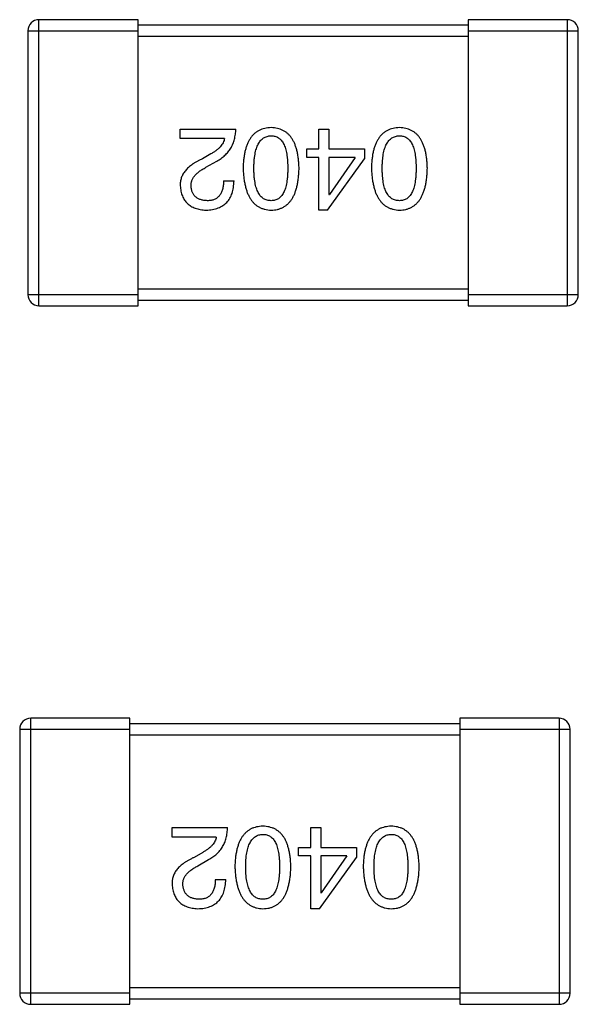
# Model space of a CAD drawing. Header units: millimetres. Extents: x 134 to 283, y 142 to 332.
# Tile 51 of 145: x 207.25 to 208.26, y 172.83 to 174.62. Entities that reach past the tile are written whole.
import ezdxf

# ---------------------------------------------------------------- set-up
doc = ezdxf.new("R2010")
doc.units = ezdxf.units.MM
doc.header["$LTSCALE"] = 0.1
doc.layers.get('0').update_dxf_attribs({"linetype": 'CONTINUOUS'})

msp = doc.modelspace()

# ---------------------------------------------------------------- linework, layer by layer
at = {"color": 7, "linetype": 'Continuous'}
for p, q in [((207.4603, 174.6203), (207.2803, 174.6203)), ((207.2803, 174.1003), (207.2803, 174.6203)), ((207.4603, 174.1003), (207.4603, 174.6203)), ((208.2403, 174.6203), (208.0603, 174.6203)), ((208.0603, 174.6203), (208.0603, 174.1003)), ((208.2403, 174.6203), (208.2403, 174.1003)), ((207.2603, 174.6003), (207.4603, 174.6003)), ((207.2603, 174.6003), (207.2603, 174.1203)), ((208.0603, 174.6103), (207.4603, 174.6103)), ((208.0603, 174.6003), (208.2603, 174.6003)), ((208.2603, 174.1203), (208.2603, 174.6003)), ((207.4603, 174.5903), (208.0603, 174.5903)), ((207.5371, 174.4215), (207.6379, 174.4215)), ((207.5371, 174.4043), (207.5371, 174.4215)), ((207.7891, 174.4215), (207.8072, 174.4215)), ((207.7891, 174.3855), (207.7891, 174.4215)), ((207.8072, 174.4215), (207.8072, 174.3855)), ((207.6174, 174.4043), (207.5371, 174.4043)), ((207.767, 174.3855), (207.7891, 174.3855)), ((207.767, 174.3699), (207.767, 174.3855)), ((207.8072, 174.3855), (207.8719, 174.3855)), ((207.8719, 174.3855), (207.8719, 174.3674)), ((207.5929, 174.3765), (207.5773, 174.3674)), ((207.7891, 174.3699), (207.767, 174.3699)), ((207.7891, 174.274), (207.7891, 174.3699)), ((207.8047, 174.274), (207.8719, 174.3674)), ((207.8547, 174.3699), (207.8072, 174.3699)), ((207.8072, 174.3699), (207.8072, 174.3027)), ((207.8547, 174.3699), (207.808, 174.3027)), ((207.5838, 174.3519), (207.6035, 174.3633)), ((207.6158, 174.3273), (207.6347, 174.3273)), ((207.8072, 174.3027), (207.808, 174.3027)), ((207.8047, 174.274), (207.7891, 174.274)), ((207.4603, 174.1203), (207.2603, 174.1203)), ((208.0603, 174.1303), (207.4603, 174.1303)), ((208.2603, 174.1203), (208.0603, 174.1203)), ((207.2803, 174.1003), (207.4603, 174.1003)), ((207.4603, 174.1103), (208.0603, 174.1103)), ((208.0603, 174.1003), (208.2403, 174.1003)), ((207.4453, 173.3503), (207.2653, 173.3503)), ((207.2653, 172.8303), (207.2653, 173.3503)), ((207.4453, 172.8303), (207.4453, 173.3503)), ((208.2253, 173.3503), (208.0453, 173.3503)), ((208.0453, 173.3503), (208.0453, 172.8303)), ((208.2253, 173.3503), (208.2253, 172.8303)), ((207.2453, 173.3303), (207.4453, 173.3303)), ((207.2453, 173.3303), (207.2453, 172.8503)), ((208.0453, 173.3403), (207.4453, 173.3403)), ((208.0453, 173.3303), (208.2453, 173.3303)), ((208.2453, 172.8503), (208.2453, 173.3303)), ((207.4453, 173.3203), (208.0453, 173.3203)), ((207.5222, 173.1515), (207.623, 173.1515)), ((207.5222, 173.1343), (207.5222, 173.1515)), ((207.7742, 173.1515), (207.7922, 173.1515)), ((207.7742, 173.1155), (207.7742, 173.1515)), ((207.7922, 173.1515), (207.7922, 173.1155)), ((207.6025, 173.1343), (207.5222, 173.1343)), ((207.7521, 173.1155), (207.7742, 173.1155)), ((207.7521, 173.0999), (207.7521, 173.1155)), ((207.7922, 173.1155), (207.857, 173.1155)), ((207.857, 173.1155), (207.857, 173.0974)), ((207.5779, 173.1065), (207.5624, 173.0974)), ((207.7742, 173.0999), (207.7521, 173.0999)), ((207.7742, 173.004), (207.7742, 173.0999)), ((207.7898, 173.004), (207.857, 173.0974)), ((207.8398, 173.0999), (207.7922, 173.0999)), ((207.7922, 173.0999), (207.7922, 173.0327)), ((207.8398, 173.0999), (207.7931, 173.0327)), ((207.5689, 173.0819), (207.5886, 173.0933)), ((207.6009, 173.0573), (207.6198, 173.0573)), ((207.7922, 173.0327), (207.7931, 173.0327)), ((207.7898, 173.004), (207.7742, 173.004)), ((207.4453, 172.8503), (207.2453, 172.8503)), ((208.0453, 172.8603), (207.4453, 172.8603)), ((208.2453, 172.8503), (208.0453, 172.8503)), ((207.2653, 172.8303), (207.4453, 172.8303)), ((207.4453, 172.8403), (208.0453, 172.8403)), ((208.0453, 172.8303), (208.2253, 172.8303))]:
    msp.add_line(p, q, dxfattribs=at)
for centre, start, end in [((207.2803, 174.6003), 90, 180), ((208.2403, 174.6003), 0, 90), ((207.2803, 174.1203), 180, 270), ((208.2403, 174.1203), 270, 0), ((207.2653, 173.3303), 90, 180), ((208.2253, 173.3303), 0, 90), ((207.2653, 172.8503), 180, 270), ((208.2253, 172.8503), 270, 0)]:
    msp.add_arc(centre, 0.02, start, end, dxfattribs=at)
for points, knots in [([(207.6035, 174.3633), (207.6049, 174.3641), (207.6076, 174.3656), (207.6114, 174.3681), (207.615, 174.3708), (207.6183, 174.3737), (207.6213, 174.3767), (207.6241, 174.38), (207.6267, 174.3833), (207.629, 174.3869), (207.631, 174.3906), (207.6328, 174.3945), (207.6343, 174.3986), (207.6355, 174.4029), (207.6365, 174.4073), (207.6373, 174.4119), (207.6378, 174.4167), (207.6379, 174.4199), (207.6379, 174.4215)], [0, 0, 0, 0, 0.065828, 0.130094, 0.192451, 0.254037, 0.313974, 0.373757, 0.433048, 0.492243, 0.551902, 0.611758, 0.672678, 0.734814, 0.798569, 0.863693, 0.930488, 1, 1, 1, 1]), ([(207.7021, 174.424), (207.7001, 174.4239), (207.6962, 174.4237), (207.6906, 174.4228), (207.6853, 174.4213), (207.6804, 174.4192), (207.6759, 174.4165), (207.6717, 174.4133), (207.668, 174.4095), (207.6646, 174.4052), (207.6616, 174.4002), (207.659, 174.3947), (207.6568, 174.3887), (207.6549, 174.3821), (207.6534, 174.3749), (207.6523, 174.3672), (207.6515, 174.3589), (207.6513, 174.3532), (207.6512, 174.3502)], [0, 0, 0, 0, 0.059134, 0.115603, 0.169236, 0.221572, 0.273254, 0.32474, 0.377319, 0.431815, 0.488555, 0.548609, 0.612242, 0.680182, 0.75251, 0.829782, 0.91231, 1, 1, 1, 1]), ([(207.7529, 174.3502), (207.7528, 174.3532), (207.7526, 174.3589), (207.7518, 174.3672), (207.7507, 174.3749), (207.7492, 174.3821), (207.7473, 174.3887), (207.7451, 174.3947), (207.7425, 174.4002), (207.7395, 174.4051), (207.7361, 174.4095), (207.7324, 174.4133), (207.7282, 174.4165), (207.7237, 174.4192), (207.7188, 174.4213), (207.7136, 174.4228), (207.7079, 174.4237), (207.704, 174.4239), (207.7021, 174.424)], [0, 0, 0, 0, 0.087693, 0.170223, 0.247496, 0.319826, 0.387768, 0.451403, 0.511459, 0.568358, 0.622671, 0.675251, 0.726739, 0.778422, 0.830759, 0.884394, 0.940865, 1, 1, 1, 1]), ([(207.9352, 174.424), (207.9332, 174.4239), (207.9293, 174.4237), (207.9237, 174.4228), (207.9185, 174.4213), (207.9136, 174.4192), (207.909, 174.4165), (207.9049, 174.4133), (207.9011, 174.4095), (207.8978, 174.4052), (207.8948, 174.4002), (207.8922, 174.3947), (207.8899, 174.3887), (207.8881, 174.3821), (207.8865, 174.3749), (207.8855, 174.3672), (207.8847, 174.3589), (207.8845, 174.3532), (207.8844, 174.3502)], [0, 0, 0, 0, 0.059134, 0.115603, 0.169236, 0.221572, 0.273254, 0.32474, 0.377319, 0.431815, 0.488555, 0.548609, 0.612242, 0.680182, 0.75251, 0.829782, 0.91231, 1, 1, 1, 1]), ([(207.986, 174.3502), (207.9859, 174.3532), (207.9857, 174.3589), (207.985, 174.3672), (207.9839, 174.3749), (207.9823, 174.3821), (207.9805, 174.3887), (207.9782, 174.3947), (207.9756, 174.4002), (207.9726, 174.4051), (207.9693, 174.4095), (207.9655, 174.4133), (207.9614, 174.4165), (207.9569, 174.4192), (207.952, 174.4213), (207.9467, 174.4228), (207.9411, 174.4237), (207.9372, 174.4239), (207.9352, 174.424)], [0, 0, 0, 0, 0.087693, 0.170223, 0.247496, 0.319826, 0.387768, 0.451403, 0.511459, 0.568358, 0.622671, 0.675251, 0.726739, 0.778422, 0.830759, 0.884394, 0.940865, 1, 1, 1, 1]), ([(207.6174, 174.4043), (207.6172, 174.403), (207.6167, 174.4004), (207.615, 174.3966), (207.6129, 174.393), (207.6101, 174.3894), (207.6067, 174.386), (207.6026, 174.3827), (207.598, 174.3794), (207.5946, 174.3775), (207.5929, 174.3765)], [0, 0, 0, 0, 0.103034, 0.208166, 0.318255, 0.434664, 0.559728, 0.695394, 0.841708, 1, 1, 1, 1]), ([(207.6709, 174.3502), (207.6709, 174.3526), (207.671, 174.3571), (207.6713, 174.3637), (207.6719, 174.3699), (207.6728, 174.3756), (207.6739, 174.3809), (207.6752, 174.3857), (207.6767, 174.3901), (207.6786, 174.394), (207.6807, 174.3975), (207.683, 174.4006), (207.6855, 174.4032), (207.6884, 174.4053), (207.6914, 174.407), (207.6948, 174.4082), (207.6983, 174.409), (207.7008, 174.4092), (207.7021, 174.4093)], [0, 0, 0, 0, 0.094834, 0.184067, 0.267029, 0.344713, 0.417334, 0.484367, 0.546941, 0.604717, 0.65953, 0.710539, 0.759381, 0.806382, 0.853027, 0.900623, 0.949121, 1, 1, 1, 1]), ([(207.7021, 174.4093), (207.7033, 174.4092), (207.7057, 174.4091), (207.7092, 174.4084), (207.7124, 174.4073), (207.7154, 174.4056), (207.7181, 174.4035), (207.7207, 174.401), (207.7229, 174.3979), (207.7249, 174.3944), (207.7267, 174.3905), (207.7282, 174.3861), (207.7295, 174.3812), (207.7306, 174.3759), (207.7314, 174.3702), (207.7319, 174.3639), (207.7323, 174.3572), (207.7324, 174.3526), (207.7324, 174.3502)], [0, 0, 0, 0, 0.049766, 0.097012, 0.143225, 0.188786, 0.235079, 0.282962, 0.333687, 0.387747, 0.445963, 0.508657, 0.576545, 0.649868, 0.72822, 0.812712, 0.903543, 1, 1, 1, 1]), ([(207.9041, 174.3502), (207.9041, 174.3526), (207.9041, 174.3571), (207.9045, 174.3637), (207.9051, 174.3699), (207.9059, 174.3756), (207.907, 174.3809), (207.9083, 174.3857), (207.9099, 174.3901), (207.9117, 174.394), (207.9138, 174.3975), (207.9161, 174.4006), (207.9187, 174.4032), (207.9215, 174.4053), (207.9246, 174.407), (207.9279, 174.4082), (207.9315, 174.409), (207.9339, 174.4092), (207.9352, 174.4093)], [0, 0, 0, 0, 0.094834, 0.184067, 0.267029, 0.344713, 0.417334, 0.484367, 0.546941, 0.604717, 0.65953, 0.710539, 0.759381, 0.806382, 0.853027, 0.900623, 0.949121, 1, 1, 1, 1]), ([(207.9352, 174.4093), (207.9364, 174.4092), (207.9388, 174.4091), (207.9423, 174.4084), (207.9456, 174.4073), (207.9485, 174.4056), (207.9513, 174.4035), (207.9538, 174.401), (207.956, 174.3979), (207.958, 174.3944), (207.9598, 174.3905), (207.9614, 174.3861), (207.9626, 174.3812), (207.9637, 174.3759), (207.9645, 174.3702), (207.9651, 174.3639), (207.9655, 174.3572), (207.9655, 174.3526), (207.9655, 174.3502)], [0, 0, 0, 0, 0.049766, 0.097012, 0.143225, 0.188786, 0.235079, 0.282962, 0.333687, 0.387747, 0.445963, 0.508657, 0.576545, 0.649868, 0.72822, 0.812712, 0.903543, 1, 1, 1, 1]), ([(207.5773, 174.3674), (207.5756, 174.3667), (207.5723, 174.3651), (207.5676, 174.3626), (207.5632, 174.3601), (207.5591, 174.3574), (207.5554, 174.3546), (207.552, 174.3518), (207.549, 174.3488), (207.5463, 174.3458), (207.544, 174.3427), (207.542, 174.3394), (207.5403, 174.3361), (207.5389, 174.3327), (207.538, 174.3292), (207.5373, 174.3257), (207.537, 174.322), (207.5371, 174.3195), (207.5371, 174.3183)], [0, 0, 0, 0, 0.082731, 0.161257, 0.236138, 0.307554, 0.375712, 0.440848, 0.502916, 0.562567, 0.619798, 0.675716, 0.73039, 0.78386, 0.837315, 0.890547, 0.944917, 1, 1, 1, 1]), ([(207.5568, 174.3174), (207.5567, 174.3183), (207.5566, 174.3199), (207.5568, 174.3223), (207.5572, 174.3247), (207.5578, 174.327), (207.5587, 174.3293), (207.5598, 174.3315), (207.5611, 174.3338), (207.5628, 174.3359), (207.5645, 174.3381), (207.5666, 174.3402), (207.5689, 174.3422), (207.5714, 174.3443), (207.5742, 174.3462), (207.5772, 174.3482), (207.5804, 174.3501), (207.5827, 174.3513), (207.5838, 174.3519)], [0, 0, 0, 0, 0.052237, 0.103888, 0.155485, 0.207395, 0.259864, 0.31356, 0.369176, 0.4266, 0.486836, 0.550048, 0.61567, 0.685271, 0.75824, 0.834614, 0.915635, 1, 1, 1, 1]), ([(207.6512, 174.3502), (207.6514, 174.3472), (207.6516, 174.3414), (207.6525, 174.3329), (207.6537, 174.325), (207.6552, 174.3176), (207.6571, 174.3109), (207.6594, 174.3046), (207.662, 174.299), (207.665, 174.2939), (207.6684, 174.2894), (207.6721, 174.2854), (207.6762, 174.2821), (207.6807, 174.2793), (207.6855, 174.2771), (207.6907, 174.2754), (207.6963, 174.2744), (207.7001, 174.2741), (207.7021, 174.274)], [0, 0, 0, 0, 0.088475, 0.171606, 0.249595, 0.322626, 0.391327, 0.455765, 0.516374, 0.573675, 0.628522, 0.681161, 0.732559, 0.783563, 0.83504, 0.887639, 0.942585, 1, 1, 1, 1]), ([(207.7021, 174.2912), (207.7008, 174.2913), (207.6983, 174.2914), (207.6948, 174.292), (207.6914, 174.2932), (207.6884, 174.2948), (207.6856, 174.297), (207.683, 174.2995), (207.6807, 174.3025), (207.6786, 174.306), (207.6768, 174.31), (207.6752, 174.3144), (207.6739, 174.3192), (207.6728, 174.3245), (207.6719, 174.3303), (207.6713, 174.3365), (207.671, 174.3432), (207.6709, 174.3479), (207.6709, 174.3502)], [0, 0, 0, 0, 0.050604, 0.098688, 0.145699, 0.191791, 0.238625, 0.286717, 0.337546, 0.391814, 0.449755, 0.512106, 0.579685, 0.652048, 0.730262, 0.814146, 0.904281, 1, 1, 1, 1]), ([(207.7324, 174.3502), (207.7324, 174.3479), (207.7323, 174.3432), (207.7319, 174.3365), (207.7314, 174.3303), (207.7306, 174.3245), (207.7295, 174.3192), (207.7282, 174.3144), (207.7267, 174.31), (207.7249, 174.306), (207.7229, 174.3025), (207.7207, 174.2995), (207.7181, 174.297), (207.7154, 174.2948), (207.7124, 174.2932), (207.7092, 174.292), (207.7057, 174.2914), (207.7033, 174.2913), (207.7021, 174.2912)], [0, 0, 0, 0, 0.096452, 0.187278, 0.271765, 0.350519, 0.423437, 0.491321, 0.554011, 0.612224, 0.666281, 0.717003, 0.764884, 0.811423, 0.856783, 0.902993, 0.950236, 1, 1, 1, 1]), ([(207.7021, 174.274), (207.704, 174.2741), (207.7079, 174.2743), (207.7136, 174.2752), (207.7188, 174.2768), (207.7237, 174.279), (207.7282, 174.2817), (207.7324, 174.2851), (207.7361, 174.289), (207.7395, 174.2935), (207.7425, 174.2986), (207.7451, 174.3043), (207.7473, 174.3105), (207.7492, 174.3173), (207.7507, 174.3247), (207.7518, 174.3327), (207.7526, 174.3413), (207.7528, 174.3472), (207.7529, 174.3502)], [0, 0, 0, 0, 0.057911, 0.113262, 0.165956, 0.217443, 0.268511, 0.319665, 0.372, 0.426129, 0.483365, 0.543779, 0.607756, 0.676562, 0.749704, 0.827713, 0.911177, 1, 1, 1, 1]), ([(207.8844, 174.3502), (207.8845, 174.3472), (207.8848, 174.3414), (207.8856, 174.3329), (207.8868, 174.325), (207.8884, 174.3176), (207.8903, 174.3109), (207.8925, 174.3046), (207.8952, 174.299), (207.8982, 174.2939), (207.9016, 174.2894), (207.9053, 174.2854), (207.9094, 174.2821), (207.9139, 174.2793), (207.9187, 174.2771), (207.9239, 174.2754), (207.9294, 174.2744), (207.9332, 174.2741), (207.9352, 174.274)], [0, 0, 0, 0, 0.088475, 0.171606, 0.249595, 0.322626, 0.391327, 0.455765, 0.516374, 0.573675, 0.628522, 0.681161, 0.732559, 0.783563, 0.83504, 0.887639, 0.942585, 1, 1, 1, 1]), ([(207.9352, 174.2912), (207.9339, 174.2913), (207.9315, 174.2914), (207.9279, 174.292), (207.9246, 174.2932), (207.9215, 174.2948), (207.9187, 174.297), (207.9161, 174.2995), (207.9138, 174.3025), (207.9117, 174.306), (207.9099, 174.31), (207.9083, 174.3144), (207.907, 174.3192), (207.9059, 174.3245), (207.9051, 174.3303), (207.9045, 174.3365), (207.9041, 174.3432), (207.9041, 174.3479), (207.9041, 174.3502)], [0, 0, 0, 0, 0.050604, 0.098688, 0.145699, 0.191791, 0.238625, 0.286717, 0.337546, 0.391814, 0.449755, 0.512106, 0.579685, 0.652048, 0.730262, 0.814146, 0.904281, 1, 1, 1, 1]), ([(207.9352, 174.274), (207.9372, 174.2741), (207.9411, 174.2743), (207.9467, 174.2752), (207.952, 174.2768), (207.9569, 174.279), (207.9614, 174.2817), (207.9655, 174.2851), (207.9693, 174.289), (207.9726, 174.2935), (207.9756, 174.2986), (207.9782, 174.3043), (207.9805, 174.3105), (207.9823, 174.3173), (207.9839, 174.3247), (207.985, 174.3327), (207.9857, 174.3413), (207.9859, 174.3472), (207.986, 174.3502)], [0, 0, 0, 0, 0.057911, 0.113262, 0.165956, 0.217443, 0.268511, 0.319665, 0.372, 0.426129, 0.483365, 0.543779, 0.607756, 0.676562, 0.749704, 0.827713, 0.911177, 1, 1, 1, 1]), ([(207.9655, 174.3502), (207.9655, 174.3479), (207.9655, 174.3432), (207.9651, 174.3365), (207.9645, 174.3303), (207.9637, 174.3245), (207.9626, 174.3192), (207.9614, 174.3144), (207.9598, 174.31), (207.958, 174.306), (207.956, 174.3025), (207.9538, 174.2995), (207.9513, 174.297), (207.9485, 174.2948), (207.9455, 174.2932), (207.9423, 174.292), (207.9388, 174.2914), (207.9364, 174.2913), (207.9352, 174.2912)], [0, 0, 0, 0, 0.096452, 0.187278, 0.271765, 0.350519, 0.423437, 0.491321, 0.554011, 0.612224, 0.666281, 0.717003, 0.764884, 0.811423, 0.856783, 0.902993, 0.950236, 1, 1, 1, 1]), ([(207.5371, 174.3183), (207.5373, 174.3166), (207.5375, 174.3133), (207.5383, 174.3085), (207.5394, 174.304), (207.5409, 174.2998), (207.5427, 174.296), (207.5447, 174.2924), (207.5472, 174.2892), (207.55, 174.2862), (207.5531, 174.2836), (207.5565, 174.2813), (207.5603, 174.2793), (207.5644, 174.2776), (207.5688, 174.2762), (207.5735, 174.2751), (207.5786, 174.2744), (207.582, 174.2741), (207.5838, 174.274)], [0, 0, 0, 0, 0.070688, 0.137741, 0.201612, 0.262778, 0.321223, 0.378455, 0.434411, 0.490146, 0.546362, 0.603392, 0.662208, 0.723401, 0.787372, 0.85442, 0.925153, 1, 1, 1, 1]), ([(207.5863, 174.2912), (207.5852, 174.2913), (207.583, 174.2914), (207.5798, 174.2917), (207.5768, 174.2924), (207.574, 174.2931), (207.5715, 174.2941), (207.5691, 174.2952), (207.5669, 174.2966), (207.5649, 174.2981), (207.5632, 174.2999), (207.5617, 174.3018), (207.5603, 174.304), (207.5592, 174.3063), (207.5583, 174.3088), (207.5576, 174.3115), (207.557, 174.3144), (207.5569, 174.3164), (207.5568, 174.3174)], [0, 0, 0, 0, 0.076112, 0.148436, 0.216883, 0.281466, 0.34298, 0.402356, 0.459881, 0.51546, 0.571111, 0.62658, 0.683162, 0.741007, 0.801404, 0.863825, 0.930544, 1, 1, 1, 1]), ([(207.5838, 174.274), (207.5859, 174.2741), (207.5898, 174.2743), (207.5955, 174.2751), (207.6008, 174.2763), (207.6057, 174.2779), (207.6103, 174.2798), (207.6144, 174.2822), (207.6182, 174.2849), (207.6216, 174.2881), (207.6246, 174.2916), (207.6272, 174.2956), (207.6294, 174.2999), (207.6313, 174.3046), (207.6327, 174.3097), (207.6338, 174.3152), (207.6344, 174.3211), (207.6346, 174.3252), (207.6347, 174.3273)], [0, 0, 0, 0, 0.07282, 0.141057, 0.2062, 0.267672, 0.326735, 0.383519, 0.439188, 0.494454, 0.549628, 0.605958, 0.66397, 0.72402, 0.787502, 0.854127, 0.925065, 1, 1, 1, 1]), ([(207.6158, 174.3273), (207.6158, 174.3258), (207.6157, 174.323), (207.6152, 174.3189), (207.6146, 174.3151), (207.6137, 174.3116), (207.6126, 174.3083), (207.6114, 174.3053), (207.6098, 174.3026), (207.6081, 174.3002), (207.6061, 174.2981), (207.6039, 174.2962), (207.6015, 174.2947), (207.5989, 174.2934), (207.596, 174.2924), (207.593, 174.2917), (207.5897, 174.2913), (207.5875, 174.2912), (207.5863, 174.2912)], [0, 0, 0, 0, 0.082594, 0.15978, 0.232961, 0.301462, 0.365595, 0.426678, 0.484662, 0.540809, 0.595146, 0.648401, 0.702272, 0.757102, 0.813447, 0.872233, 0.934055, 1, 1, 1, 1]), ([(207.5886, 173.0933), (207.59, 173.0941), (207.5927, 173.0956), (207.5965, 173.0981), (207.6001, 173.1008), (207.6034, 173.1037), (207.6064, 173.1067), (207.6092, 173.1099), (207.6118, 173.1133), (207.6141, 173.1169), (207.6161, 173.1206), (207.6179, 173.1245), (207.6194, 173.1286), (207.6206, 173.1329), (207.6216, 173.1373), (207.6223, 173.1419), (207.6228, 173.1467), (207.623, 173.1499), (207.623, 173.1515)], [0, 0, 0, 0, 0.065828, 0.130094, 0.192451, 0.254037, 0.313974, 0.373757, 0.433048, 0.492243, 0.551902, 0.611758, 0.672678, 0.734814, 0.798569, 0.863693, 0.930488, 1, 1, 1, 1]), ([(207.6871, 173.154), (207.6852, 173.1539), (207.6813, 173.1537), (207.6756, 173.1528), (207.6704, 173.1513), (207.6655, 173.1492), (207.661, 173.1465), (207.6568, 173.1433), (207.6531, 173.1395), (207.6497, 173.1351), (207.6467, 173.1302), (207.6441, 173.1247), (207.6419, 173.1187), (207.64, 173.1121), (207.6385, 173.1049), (207.6374, 173.0972), (207.6366, 173.0889), (207.6364, 173.0832), (207.6363, 173.0802)], [0, 0, 0, 0, 0.059134, 0.115603, 0.169236, 0.221572, 0.273254, 0.32474, 0.377319, 0.431815, 0.488555, 0.548609, 0.612242, 0.680182, 0.75251, 0.829782, 0.91231, 1, 1, 1, 1]), ([(207.738, 173.0802), (207.7379, 173.0832), (207.7377, 173.0889), (207.7369, 173.0972), (207.7358, 173.1049), (207.7343, 173.1121), (207.7324, 173.1187), (207.7302, 173.1247), (207.7276, 173.1302), (207.7246, 173.1351), (207.7212, 173.1395), (207.7175, 173.1433), (207.7133, 173.1465), (207.7088, 173.1492), (207.7039, 173.1513), (207.6986, 173.1528), (207.693, 173.1537), (207.6891, 173.1539), (207.6871, 173.154)], [0, 0, 0, 0, 0.087693, 0.170223, 0.247496, 0.319826, 0.387768, 0.451403, 0.511459, 0.568358, 0.622671, 0.675251, 0.726739, 0.778422, 0.830759, 0.884394, 0.940865, 1, 1, 1, 1]), ([(207.9203, 173.154), (207.9183, 173.1539), (207.9144, 173.1537), (207.9088, 173.1528), (207.9035, 173.1513), (207.8987, 173.1492), (207.8941, 173.1465), (207.89, 173.1433), (207.8862, 173.1395), (207.8829, 173.1351), (207.8799, 173.1302), (207.8773, 173.1247), (207.875, 173.1187), (207.8732, 173.1121), (207.8716, 173.1049), (207.8705, 173.0972), (207.8698, 173.0889), (207.8696, 173.0832), (207.8695, 173.0802)], [0, 0, 0, 0, 0.059134, 0.115603, 0.169236, 0.221572, 0.273254, 0.32474, 0.377319, 0.431815, 0.488555, 0.548609, 0.612242, 0.680182, 0.75251, 0.829782, 0.91231, 1, 1, 1, 1]), ([(207.9711, 173.0802), (207.971, 173.0832), (207.9708, 173.0889), (207.97, 173.0972), (207.969, 173.1049), (207.9674, 173.1121), (207.9656, 173.1187), (207.9633, 173.1247), (207.9607, 173.1302), (207.9577, 173.1351), (207.9544, 173.1395), (207.9506, 173.1433), (207.9465, 173.1465), (207.9419, 173.1492), (207.937, 173.1513), (207.9318, 173.1528), (207.9262, 173.1537), (207.9223, 173.1539), (207.9203, 173.154)], [0, 0, 0, 0, 0.087693, 0.170223, 0.247496, 0.319826, 0.387768, 0.451403, 0.511459, 0.568358, 0.622671, 0.675251, 0.726739, 0.778422, 0.830759, 0.884394, 0.940865, 1, 1, 1, 1]), ([(207.6025, 173.1343), (207.6023, 173.133), (207.6018, 173.1304), (207.6001, 173.1266), (207.598, 173.123), (207.5951, 173.1194), (207.5917, 173.116), (207.5877, 173.1127), (207.5831, 173.1094), (207.5797, 173.1075), (207.5779, 173.1065)], [0, 0, 0, 0, 0.103034, 0.208166, 0.318255, 0.434664, 0.559728, 0.695394, 0.841708, 1, 1, 1, 1]), ([(207.656, 173.0802), (207.656, 173.0826), (207.6561, 173.0871), (207.6564, 173.0937), (207.657, 173.0999), (207.6579, 173.1056), (207.6589, 173.1109), (207.6603, 173.1157), (207.6618, 173.1201), (207.6637, 173.124), (207.6658, 173.1275), (207.6681, 173.1306), (207.6706, 173.1332), (207.6735, 173.1353), (207.6765, 173.137), (207.6799, 173.1382), (207.6834, 173.139), (207.6859, 173.1392), (207.6871, 173.1392)], [0, 0, 0, 0, 0.094834, 0.184067, 0.267029, 0.344713, 0.417334, 0.484367, 0.546941, 0.604717, 0.65953, 0.710539, 0.759381, 0.806382, 0.853027, 0.900623, 0.949121, 1, 1, 1, 1]), ([(207.6871, 173.1392), (207.6884, 173.1392), (207.6908, 173.1391), (207.6942, 173.1384), (207.6975, 173.1373), (207.7005, 173.1356), (207.7032, 173.1335), (207.7057, 173.131), (207.708, 173.1279), (207.71, 173.1244), (207.7118, 173.1205), (207.7133, 173.1161), (207.7146, 173.1112), (207.7157, 173.1059), (207.7165, 173.1002), (207.717, 173.0939), (207.7174, 173.0872), (207.7175, 173.0826), (207.7175, 173.0802)], [0, 0, 0, 0, 0.049766, 0.097012, 0.143225, 0.188786, 0.235079, 0.282962, 0.333687, 0.387747, 0.445963, 0.508657, 0.576545, 0.649868, 0.72822, 0.812712, 0.903543, 1, 1, 1, 1]), ([(207.8892, 173.0802), (207.8892, 173.0826), (207.8892, 173.0871), (207.8896, 173.0937), (207.8902, 173.0999), (207.891, 173.1056), (207.8921, 173.1109), (207.8934, 173.1157), (207.895, 173.1201), (207.8968, 173.124), (207.8989, 173.1275), (207.9012, 173.1306), (207.9038, 173.1332), (207.9066, 173.1353), (207.9097, 173.137), (207.913, 173.1382), (207.9166, 173.139), (207.919, 173.1392), (207.9203, 173.1392)], [0, 0, 0, 0, 0.094834, 0.184067, 0.267029, 0.344713, 0.417334, 0.484367, 0.546941, 0.604717, 0.65953, 0.710539, 0.759381, 0.806382, 0.853027, 0.900623, 0.949121, 1, 1, 1, 1]), ([(207.9203, 173.1392), (207.9215, 173.1392), (207.9239, 173.1391), (207.9274, 173.1384), (207.9306, 173.1373), (207.9336, 173.1356), (207.9364, 173.1335), (207.9389, 173.131), (207.9411, 173.1279), (207.9431, 173.1244), (207.9449, 173.1205), (207.9465, 173.1161), (207.9477, 173.1112), (207.9488, 173.1059), (207.9496, 173.1002), (207.9502, 173.0939), (207.9506, 173.0872), (207.9506, 173.0826), (207.9506, 173.0802)], [0, 0, 0, 0, 0.049766, 0.097012, 0.143225, 0.188786, 0.235079, 0.282962, 0.333687, 0.387747, 0.445963, 0.508657, 0.576545, 0.649868, 0.72822, 0.812712, 0.903543, 1, 1, 1, 1]), ([(207.5624, 173.0974), (207.5607, 173.0967), (207.5574, 173.0951), (207.5527, 173.0926), (207.5483, 173.0901), (207.5442, 173.0874), (207.5405, 173.0846), (207.5371, 173.0818), (207.5341, 173.0788), (207.5314, 173.0758), (207.5291, 173.0727), (207.5271, 173.0694), (207.5254, 173.0661), (207.524, 173.0627), (207.5231, 173.0592), (207.5224, 173.0557), (207.5221, 173.052), (207.5222, 173.0495), (207.5222, 173.0483)], [0, 0, 0, 0, 0.082731, 0.161257, 0.236138, 0.307554, 0.375712, 0.440848, 0.502916, 0.562567, 0.619798, 0.675716, 0.73039, 0.78386, 0.837315, 0.890547, 0.944917, 1, 1, 1, 1]), ([(207.5419, 173.0474), (207.5418, 173.0483), (207.5417, 173.0499), (207.5419, 173.0523), (207.5423, 173.0546), (207.5429, 173.057), (207.5438, 173.0593), (207.5449, 173.0615), (207.5462, 173.0638), (207.5478, 173.0659), (207.5496, 173.0681), (207.5517, 173.0702), (207.554, 173.0722), (207.5565, 173.0743), (207.5593, 173.0762), (207.5623, 173.0782), (207.5655, 173.0801), (207.5678, 173.0813), (207.5689, 173.0819)], [0, 0, 0, 0, 0.052237, 0.103888, 0.155485, 0.207395, 0.259864, 0.31356, 0.369176, 0.4266, 0.486836, 0.550048, 0.61567, 0.685271, 0.75824, 0.834614, 0.915635, 1, 1, 1, 1]), ([(207.6363, 173.0802), (207.6365, 173.0772), (207.6367, 173.0714), (207.6376, 173.0629), (207.6388, 173.055), (207.6403, 173.0476), (207.6422, 173.0408), (207.6445, 173.0346), (207.6471, 173.029), (207.6501, 173.0239), (207.6535, 173.0194), (207.6572, 173.0154), (207.6613, 173.0121), (207.6658, 173.0093), (207.6706, 173.0071), (207.6758, 173.0054), (207.6814, 173.0044), (207.6852, 173.0041), (207.6871, 173.004)], [0, 0, 0, 0, 0.088475, 0.171606, 0.249595, 0.322626, 0.391327, 0.455765, 0.516374, 0.573675, 0.628522, 0.681161, 0.732559, 0.783563, 0.83504, 0.887639, 0.942585, 1, 1, 1, 1]), ([(207.6871, 173.0212), (207.6859, 173.0213), (207.6834, 173.0214), (207.6799, 173.022), (207.6765, 173.0232), (207.6734, 173.0248), (207.6707, 173.0269), (207.6681, 173.0295), (207.6658, 173.0325), (207.6637, 173.036), (207.6619, 173.04), (207.6603, 173.0444), (207.659, 173.0492), (207.6579, 173.0545), (207.657, 173.0603), (207.6564, 173.0665), (207.6561, 173.0732), (207.656, 173.0779), (207.656, 173.0802)], [0, 0, 0, 0, 0.050604, 0.098688, 0.145699, 0.191791, 0.238625, 0.286717, 0.337546, 0.391814, 0.449755, 0.512106, 0.579685, 0.652048, 0.730262, 0.814146, 0.904281, 1, 1, 1, 1]), ([(207.7175, 173.0802), (207.7175, 173.0779), (207.7174, 173.0732), (207.717, 173.0665), (207.7165, 173.0603), (207.7157, 173.0545), (207.7146, 173.0492), (207.7133, 173.0444), (207.7118, 173.04), (207.71, 173.036), (207.708, 173.0325), (207.7057, 173.0295), (207.7032, 173.0269), (207.7005, 173.0248), (207.6975, 173.0232), (207.6943, 173.022), (207.6908, 173.0214), (207.6884, 173.0213), (207.6871, 173.0212)], [0, 0, 0, 0, 0.096452, 0.187278, 0.271765, 0.350519, 0.423437, 0.491321, 0.554011, 0.612224, 0.666281, 0.717003, 0.764884, 0.811423, 0.856783, 0.902993, 0.950236, 1, 1, 1, 1]), ([(207.6871, 173.004), (207.6891, 173.0041), (207.693, 173.0043), (207.6987, 173.0052), (207.7039, 173.0068), (207.7088, 173.009), (207.7133, 173.0117), (207.7175, 173.0151), (207.7212, 173.019), (207.7246, 173.0235), (207.7276, 173.0286), (207.7302, 173.0343), (207.7324, 173.0405), (207.7343, 173.0473), (207.7358, 173.0547), (207.7369, 173.0627), (207.7377, 173.0713), (207.7379, 173.0772), (207.738, 173.0802)], [0, 0, 0, 0, 0.057911, 0.113262, 0.165956, 0.217443, 0.268511, 0.319665, 0.372, 0.426129, 0.483365, 0.543779, 0.607756, 0.676562, 0.749704, 0.827713, 0.911177, 1, 1, 1, 1]), ([(207.8695, 173.0802), (207.8696, 173.0772), (207.8699, 173.0714), (207.8707, 173.0629), (207.8719, 173.055), (207.8735, 173.0476), (207.8754, 173.0408), (207.8776, 173.0346), (207.8803, 173.029), (207.8833, 173.0239), (207.8867, 173.0194), (207.8904, 173.0154), (207.8945, 173.0121), (207.8989, 173.0093), (207.9038, 173.0071), (207.909, 173.0054), (207.9145, 173.0044), (207.9183, 173.0041), (207.9203, 173.004)], [0, 0, 0, 0, 0.088475, 0.171606, 0.249595, 0.322626, 0.391327, 0.455765, 0.516374, 0.573675, 0.628522, 0.681161, 0.732559, 0.783563, 0.83504, 0.887639, 0.942585, 1, 1, 1, 1]), ([(207.9203, 173.0212), (207.919, 173.0213), (207.9166, 173.0214), (207.913, 173.022), (207.9097, 173.0232), (207.9066, 173.0248), (207.9038, 173.0269), (207.9012, 173.0295), (207.8989, 173.0325), (207.8968, 173.036), (207.895, 173.04), (207.8934, 173.0444), (207.8921, 173.0492), (207.891, 173.0545), (207.8902, 173.0603), (207.8896, 173.0665), (207.8892, 173.0732), (207.8892, 173.0779), (207.8892, 173.0802)], [0, 0, 0, 0, 0.050604, 0.098688, 0.145699, 0.191791, 0.238625, 0.286717, 0.337546, 0.391814, 0.449755, 0.512106, 0.579685, 0.652048, 0.730262, 0.814146, 0.904281, 1, 1, 1, 1]), ([(207.9203, 173.004), (207.9223, 173.0041), (207.9262, 173.0043), (207.9318, 173.0052), (207.9371, 173.0068), (207.942, 173.009), (207.9465, 173.0117), (207.9506, 173.0151), (207.9544, 173.019), (207.9577, 173.0235), (207.9607, 173.0286), (207.9633, 173.0343), (207.9656, 173.0405), (207.9674, 173.0473), (207.969, 173.0547), (207.9701, 173.0627), (207.9708, 173.0713), (207.971, 173.0772), (207.9711, 173.0802)], [0, 0, 0, 0, 0.057911, 0.113262, 0.165956, 0.217443, 0.268511, 0.319665, 0.372, 0.426129, 0.483365, 0.543779, 0.607756, 0.676562, 0.749704, 0.827713, 0.911177, 1, 1, 1, 1]), ([(207.9506, 173.0802), (207.9506, 173.0779), (207.9506, 173.0732), (207.9502, 173.0665), (207.9496, 173.0603), (207.9488, 173.0545), (207.9477, 173.0492), (207.9465, 173.0444), (207.9449, 173.04), (207.9431, 173.036), (207.9411, 173.0325), (207.9389, 173.0295), (207.9364, 173.0269), (207.9336, 173.0248), (207.9306, 173.0232), (207.9274, 173.022), (207.9239, 173.0214), (207.9215, 173.0213), (207.9203, 173.0212)], [0, 0, 0, 0, 0.096452, 0.187278, 0.271765, 0.350519, 0.423437, 0.491321, 0.554011, 0.612224, 0.666281, 0.717003, 0.764884, 0.811423, 0.856783, 0.902993, 0.950236, 1, 1, 1, 1]), ([(207.5222, 173.0483), (207.5223, 173.0466), (207.5226, 173.0433), (207.5234, 173.0385), (207.5245, 173.034), (207.526, 173.0298), (207.5278, 173.026), (207.5298, 173.0224), (207.5323, 173.0192), (207.5351, 173.0162), (207.5382, 173.0136), (207.5416, 173.0113), (207.5454, 173.0093), (207.5494, 173.0076), (207.5539, 173.0062), (207.5586, 173.0051), (207.5637, 173.0044), (207.5671, 173.0041), (207.5689, 173.004)], [0, 0, 0, 0, 0.070688, 0.137741, 0.201612, 0.262778, 0.321223, 0.378455, 0.434411, 0.490146, 0.546362, 0.603392, 0.662208, 0.723401, 0.787372, 0.85442, 0.925153, 1, 1, 1, 1]), ([(207.5714, 173.0212), (207.5703, 173.0213), (207.5681, 173.0214), (207.5649, 173.0217), (207.5619, 173.0224), (207.5591, 173.0231), (207.5566, 173.0241), (207.5542, 173.0252), (207.552, 173.0266), (207.55, 173.0281), (207.5483, 173.0299), (207.5467, 173.0318), (207.5454, 173.034), (207.5443, 173.0363), (207.5434, 173.0388), (207.5426, 173.0415), (207.5421, 173.0444), (207.542, 173.0464), (207.5419, 173.0474)], [0, 0, 0, 0, 0.076112, 0.148436, 0.216883, 0.281466, 0.34298, 0.402356, 0.459881, 0.51546, 0.571111, 0.62658, 0.683162, 0.741007, 0.801404, 0.863825, 0.930544, 1, 1, 1, 1]), ([(207.5689, 173.004), (207.571, 173.0041), (207.5749, 173.0043), (207.5806, 173.0051), (207.5859, 173.0063), (207.5908, 173.0078), (207.5954, 173.0098), (207.5995, 173.0122), (207.6033, 173.0149), (207.6067, 173.0181), (207.6097, 173.0216), (207.6123, 173.0256), (207.6145, 173.0299), (207.6164, 173.0346), (207.6178, 173.0397), (207.6189, 173.0452), (207.6195, 173.0511), (207.6197, 173.0552), (207.6198, 173.0573)], [0, 0, 0, 0, 0.07282, 0.141057, 0.2062, 0.267672, 0.326735, 0.383519, 0.439188, 0.494454, 0.549628, 0.605958, 0.66397, 0.72402, 0.787502, 0.854127, 0.925065, 1, 1, 1, 1]), ([(207.6009, 173.0573), (207.6008, 173.0558), (207.6007, 173.053), (207.6003, 173.0489), (207.5997, 173.0451), (207.5988, 173.0416), (207.5977, 173.0383), (207.5965, 173.0353), (207.5949, 173.0326), (207.5932, 173.0302), (207.5912, 173.0281), (207.589, 173.0262), (207.5866, 173.0247), (207.584, 173.0234), (207.5811, 173.0224), (207.5781, 173.0217), (207.5748, 173.0213), (207.5726, 173.0212), (207.5714, 173.0212)], [0, 0, 0, 0, 0.082594, 0.15978, 0.232961, 0.301462, 0.365595, 0.426678, 0.484662, 0.540809, 0.595146, 0.648401, 0.702272, 0.757102, 0.813447, 0.872233, 0.934055, 1, 1, 1, 1])]:
    msp.add_open_spline(points, degree=3, knots=knots, dxfattribs=at)

doc.saveas('drawing.dxf')
